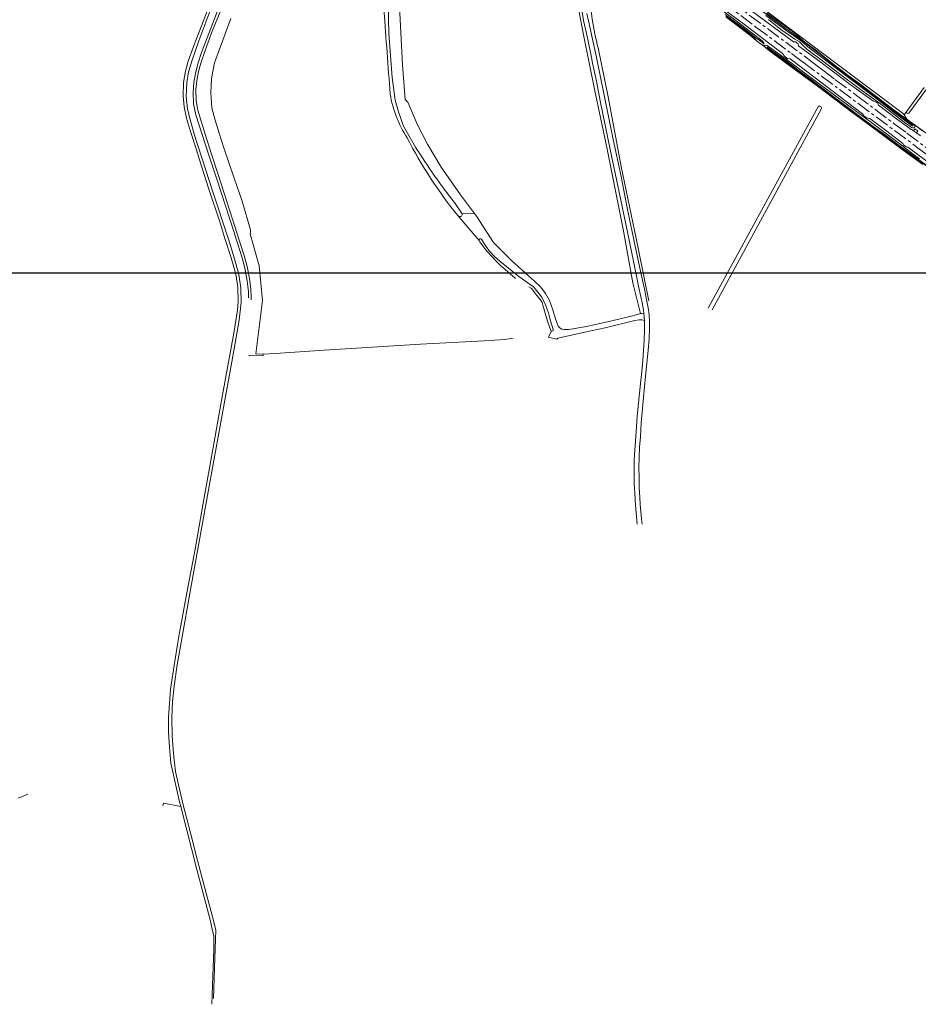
# Model space of a CAD drawing. Header units: metres. Extents: x 243820 to 248629, y 478632 to 483190.
# Tile 3 of 38: x 245598 to 246229, y 480746 to 481437. Entities that reach past the tile are written whole.
import ezdxf

# ---------------------------------------------------------------- set-up
doc = ezdxf.new("R2010")
doc.units = ezdxf.units.M
doc.linetypes.add('AM-AS', pattern=[16, 10, -2, 2, -2])
doc.linetypes.add('IE-TERREINAFSCHEIDING', pattern=[10, 8, -2])
for name, color, linetype, lineweight in [('B-XX-AM-AS_SPOOR-G', 10, 'AM-AS', 18), ('B-XX-GR-BOUWLAND-GV', 80, 'Continuous', 13), ('B-XX-GR-GRAS-GV', 60, 'Continuous', 13), ('B-XX-GR-GROENVOORZIENING-GV', 80, 'Continuous', 18), ('B-XX-IE-TERREINAFSCHEIDING-G', 210, 'IE-TERREINAFSCHEIDING', 18), ('B-XX-IE-TERREINAFSCHEIDING_KUNSTMATIG_HEKWERK-G', 20, 'IE-TERREINAFSCHEIDING-KUNSTMATIG', 18), ('B-XX-OG-WATER-GV', 130, 'Continuous', 18), ('B-XX-OG-WATER_GREPPEL-GV', 160, 'Continuous', 18), ('B-XX-OG-WATER_SLOOT-GV', 120, 'Continuous', 18), ('B-XX-VH-VERHARDING_GESLOTEN-GV', 252, 'Continuous', 18), ('B-XX-VH-VERHARDING_HALFVERHARDING-GV', 252, 'Continuous', 18), ('B-XX-VH-VERHARDING_OPEN-GV', 252, 'Continuous', 18), ('N-BH-KL-ET_LS_OV_LICHTMAST-S', 7, 'Continuous', 25)]:
    doc.layers.add(name, color=color, linetype=linetype, lineweight=lineweight)
doc.linetypes.add('IE-TERREINAFSCHEIDING-KUNSTMATIG', pattern='A,4,[82,NLCS.SHX,S=0.75,R=90,X=0,Y=0],4,-2', length=10)

msp = doc.modelspace()

# ---------------------------------------------------------------- linework, layer by layer
at = {"layer": 'B-XX-AM-AS_SPOOR-G'}
for points in [[(245598.26, 481818.23), (245603.8, 481814.09), (245647.92, 481781.11), (245659.84, 481772.1), (245691.32, 481748.67), (245755.97, 481700.31), (245816.55, 481654.97), (245826.57, 481647.33), (245838.38, 481638.47), (245849.55, 481630.22), (245860.88, 481621.61), (245888.72, 481600.89), (245904.17, 481589.22), (245913.96, 481582.08), (245992.58, 481523.4), (246018.41, 481503.99), (246091.31, 481449.53), (246114.64, 481431.88), (246139.57, 481413.36), (246147.69, 481407.16), (246227.79, 481347.49), (246288.3, 481302.24)], [(245600.48, 481821.22), (245604.41, 481818.35), (245612.98, 481811.87), (245623.91, 481803.78), (245633.8, 481796.27), (245680.61, 481761.41), (245776.44, 481689.75), (245797.96, 481673.44), (245838.28, 481643.49), (246014.43, 481511.83), (246020.26, 481507.38), (246153.9, 481407.52), (246161.63, 481401.7), (246170.09, 481395.17), (246185.34, 481383.86), (246211.78, 481364.03), (246220.6, 481357.52), (246236.88, 481345.25)]]:
    msp.add_lwpolyline(points, dxfattribs=at)
at = {"layer": 'B-XX-GR-BOUWLAND-GV'}
for points in [[(245997.69, 481457.72, 0.04785), (246003.87, 481417.23)], [(245857.93, 481384.83, 0.000115), (245853.58, 481443.25)], [(245869.8, 481354.17, -0.099298), (245857.93, 481384.83)], [(246158.25, 481375.98, -0.920354), (246160.38, 481374.3)], [(245905.55, 481299.35, -0.050215), (245869.8, 481354.17)]]:
    msp.add_lwpolyline(points, format="xyb", dxfattribs=at)
for points in [[(245864.33, 481450.65), (245866.58, 481405.41), (245868.43, 481380.94), (245870.41, 481379.22), (245877.03, 481363.21), (245884.17, 481349.72), (245893.83, 481333.58), (245907.19, 481314.26), (245917.1, 481301.03), (245918.51, 481299.14), (245930.42, 481280.75), (245943.12, 481268.05), (245955, 481257.42), (245959.34, 481253.54), (245963.62, 481249.44), (245966.88, 481244.82), (245969.8, 481240.12), (245972.04, 481233.48), (245973.1, 481230.13), (245974.04, 481227.18), (245975.88, 481222.12), (245977.24, 481220.52), (245978.52, 481219.82), (245979.98, 481219.6), (245983.32, 481219.58), (245995.8, 481221.82), (246000, 481222.78)], [(245746.19, 481437.95), (245738.07, 481416.33), (245734.68, 481406.86), (245732.43, 481395.75), (245732.17, 481385.7), (245732.83, 481375.26), (245735.08, 481366.65), (245737.96, 481357.45), (245741.17, 481347.23), (245748.44, 481325.77), (245753.99, 481309.76), (245759.96, 481289.53), (245759.84, 481288.13), (245759.72, 481286.82), (245766.06, 481264.31), (245768.24, 481240.07), (245763.67, 481202.64), (245768.83, 481202.32), (245777.12, 481202.74), (245811.52, 481205.22), (245845.62, 481207.22), (245879.18, 481209.3), (245923.88, 481211.7), (245938.43, 481212.72), (245944.25, 481213.55)], [(246000, 481222.78), (246013.4, 481225.84), (246026.11, 481228.91), (246031.62, 481230.24), (246033.54, 481230.92), (246028.29, 481252.37), (246021.43, 481290), (246010.14, 481346.3), (246001.25, 481388.41), (245993.54, 481426.39), (245990.56, 481442.33)], [(246231.76, 481335.52), (246218.21, 481345.34), (246202.5, 481356.87), (246188.04, 481367.66), (246182.78, 481371.45), (246158.49, 481389.92), (246140.29, 481403.21), (246126.08, 481413.72), (246121.81, 481417.09), (246121.05, 481417.79), (246115.05, 481422.21), (246110.05, 481426.39), (246093.44, 481439.04)], [(246003.87, 481417.23), (246010.99, 481383), (246020.15, 481334.01), (246031.7, 481277.83), (246036.5, 481254.78), (246039.53, 481239.86)], [(246252.66, 481413.18), (246221.92, 481371.4), (246221.2, 481371.18), (246220.52, 481371.54), (246220.42, 481372.14), (246220.58, 481372.88), (246218.71, 481370.28), (246220.81, 481366.97), (246223.33, 481365.16), (246231.63, 481359.18)], [(246081.11, 481234.55), (246149.47, 481359.8), (246158.25, 481375.98)], [(246160.38, 481374.3), (246083.83, 481233.39)], [(245945.96, 481255.4), (245935.11, 481264.79), (245933.58, 481266.4), (245925.58, 481274.78), (245920.96, 481281.24), (245920.48, 481282.14), (245907.66, 481296.91), (245905.55, 481299.35)]]:
    msp.add_lwpolyline(points, dxfattribs=at)
at = {"layer": 'B-XX-GR-GRAS-GV'}
for points in [[(246250.6, 481453.78), (246217.76, 481464.8), (246185.84, 481475.76), (246149.6, 481488.16), (246121.98, 481497.56), (246095.14, 481506.78), (246069.48, 481515.58), (246043, 481524.32), (246043, 481524.38), (246037.02, 481526.26), (246036.74, 481526.42), (246033.14, 481522.02), (246033.14, 481521.58), (246029.6, 481516.58), (246028.84, 481515.52), (246028.21, 481514.82), (246027.45, 481513.69), (246130.56, 481436.68), (246168, 481408.54), (246218.26, 481370.99), (246218.71, 481370.28), (246220.58, 481372.88), (246232.78, 481389.38)], [(246122.25, 481441.61), (246139.46, 481429.38), (246142.58, 481426.89), (246149.05, 481421.33), (246156.41, 481415.89), (246168.17, 481406.47), (246179.34, 481397.89), (246187.5, 481391.94), (246200.76, 481382.07), (246211.76, 481373.63), (246220.81, 481366.97), (246218.71, 481370.28), (246218.26, 481370.99), (246168, 481408.54), (246130.56, 481436.68), (246027.45, 481513.69)], [(245748.08, 481467.44), (245746, 481461.7), (245741.72, 481450), (245732.78, 481428.34), (245728.1, 481415.4), (245725.1, 481406.62), (245723.48, 481400.7), (245722.2, 481394.3), (245721.5, 481388.08), (245721.7, 481380.32), (245722.78, 481374.4), (245722.9, 481373.62), (245728.02, 481356.68), (245732.53, 481342.78), (245737.2, 481328.4), (245747.28, 481297.1), (245750.36, 481287.57), (245752.02, 481282.42), (245755.4, 481271.6), (245757.52, 481263.78), (245759.26, 481255.38), (245760.1, 481248.32), (245760.32, 481242.52)], [(245903.08, 481308.82), (245908.43, 481300.74), (245917.1, 481301.03), (245907.19, 481314.26), (245893.83, 481333.58), (245884.17, 481349.72), (245877.03, 481363.21), (245870.41, 481379.22), (245868.43, 481380.94), (245866.58, 481405.41), (245864.33, 481450.65), (245864.83, 481457.14), (245865.12, 481460.97), (245850.17, 481461.63), (245848.45, 481460.7)], [(246088.38, 481460.66), (246140.9, 481421.54), (246142.38, 481421.43), (246144.24, 481420.02), (246144.53, 481418.78), (246160.47, 481406.94), (246180.81, 481391.59), (246195.65, 481380.77), (246197.12, 481379.77), (246198.83, 481379.48), (246200.24, 481378.5), (246200.69, 481377.03), (246213.23, 481367.41), (246223.52, 481359.93), (246224.16, 481359.95), (246225.25, 481359.14), (246226.26, 481360.58), (246228.37, 481359), (246227.35, 481357.56), (246227.64, 481357.34), (246230.17, 481355.5)], [(245698.42, 480885.36), (245698.78, 480887.3), (245699.12, 480887.3), (245710.98, 480885), (245709.92, 480889.12), (245705.56, 480908.1), (245704.08, 480915.42), (245703, 480926.72), (245702.46, 480937.1), (245702.42, 480947.38), (245703.82, 480967.3), (245706.7, 480986.98), (245708.94, 481000), (245709.92, 481005.7), (245715.32, 481034.98), (245720.96, 481065.62), (245726.6, 481097.8), (245732.6, 481130.24), (245740.22, 481173.88), (245748.2, 481217.14), (245750.68, 481233.24), (245751.2, 481239.24), (245750.92, 481249.34), (245749.56, 481258.6), (245746.38, 481269.88), (245742, 481283.64), (245738.32, 481295.18), (245730.76, 481318.18), (245723.92, 481339.43), (245722.16, 481344.92), (245717.88, 481358.62), (245715.06, 481368.02), (245713.42, 481375.82), (245712.56, 481383.74), (245712.92, 481392.92), (245714.22, 481400.92), (245716.22, 481407.84), (245719.18, 481416.44), (245733, 481452.45)], [(246244.74, 481330.24), (246221.27, 481347.63), (246220.17, 481347.82), (246218.2, 481349.35), (246217.81, 481350.22), (246206.44, 481358.86), (246194.48, 481367.64), (246192.24, 481368.27), (246190.46, 481369.7), (246189.38, 481371.08), (246138.6, 481409.62), (246136.62, 481409.91), (246134.61, 481411.45), (246133.39, 481413.39), (246107.46, 481432.92), (246082.9, 481451.11)], [(245856.57, 481448.08), (245857.09, 481427.41), (245859.3, 481396.54), (245860.69, 481386.04)], [(246093.14, 481440.73), (246106.96, 481430.35), (246114.55, 481424.42), (246119.15, 481421.1), (246120.17, 481419.98), (246120.14, 481420.77), (246119.51, 481421.76), (246118.14, 481422.88), (246101.62, 481435.58), (246087.95, 481445.81)], [(246087.95, 481445.81), (246101.62, 481435.58), (246118.14, 481422.88), (246119.51, 481421.76), (246120.14, 481420.77), (246120.17, 481419.98), (246119.15, 481421.1), (246114.55, 481424.42), (246106.96, 481430.35), (246093.14, 481440.73)], [(245759.06, 481201.75), (245759.08, 481201.2), (245768.87, 481201.4), (245768.83, 481202.32), (245763.67, 481202.64), (245768.24, 481240.07), (245766.06, 481264.31), (245759.72, 481286.82), (245759.84, 481288.13), (245759.96, 481289.53), (245753.99, 481309.76), (245748.44, 481325.77), (245741.17, 481347.23), (245737.96, 481357.45), (245735.08, 481366.65), (245732.83, 481375.26), (245732.17, 481385.7), (245732.43, 481395.75), (245734.68, 481406.86), (245738.07, 481416.33), (245746.19, 481437.95)], [(246093.44, 481439.04), (246110.05, 481426.39), (246115.05, 481422.21), (246112.88, 481424.99), (246107.61, 481429.2), (246099.65, 481435.2), (246093.7, 481439.81)], [(246093.7, 481439.81), (246099.65, 481435.2), (246107.61, 481429.2), (246112.88, 481424.99), (246115.05, 481422.21), (246121.05, 481417.79), (246120.71, 481418.75), (246121.11, 481419.19), (246122.44, 481418.92), (246138.5, 481407.51), (246149.99, 481398.89), (246160.76, 481390.94), (246187.01, 481371.18), (246195.06, 481365.37), (246207.17, 481356.35), (246215.55, 481350), (246220.02, 481346.4), (246224.96, 481342.68), (246229.56, 481339.33)], [(246231.63, 481359.18), (246223.33, 481365.16), (246226.08, 481362.88), (246226.33, 481362.31), (246226.24, 481362.03), (246225.86, 481361.48), (246225.42, 481361.12), (246224.8, 481361.07), (246223.94, 481361.42), (246220.95, 481363.47), (246219.81, 481364.25), (246201.08, 481378.71), (246197.19, 481381.57), (246192.26, 481384.92), (246187.1, 481388.75), (246173.33, 481399.05), (246161.48, 481408.19), (246150.46, 481416.42), (246145.14, 481421.46), (246142.01, 481423.33), (246132.17, 481430.24), (246123.43, 481437.21)], [(245860.69, 481386.04), (245861.56, 481380.53), (245863.83, 481372.32), (245867.35, 481362.34), (245875.81, 481347.61)], [(245905.55, 481299.35), (245907.66, 481296.91), (245920.48, 481282.14)], [(246000, 481218.91), (246008.72, 481220.78), (246029.58, 481225.94), (246032.74, 481226.42), (246034.52, 481226.34), (246034.68, 481226.34), (246036.5, 481226.02), (246035.88, 481231.2), (246034.22, 481231), (246033.54, 481230.92), (246031.62, 481230.24), (246026.11, 481228.91), (246013.4, 481225.84), (246000, 481222.78), (245995.8, 481221.82), (245983.32, 481219.58), (245979.98, 481219.6), (245978.52, 481219.82), (245977.24, 481220.52), (245975.88, 481222.12), (245974.04, 481227.18), (245973.1, 481230.13), (245972.04, 481233.48), (245969.8, 481240.12), (245966.88, 481244.82), (245963.62, 481249.44), (245959.34, 481253.54), (245955, 481257.42), (245943.12, 481268.05), (245930.42, 481280.75), (245918.51, 481299.14), (245917.1, 481301.03), (245908.43, 481300.74)], [(245922.01, 481283.05), (245924.16, 481279.54), (245927.36, 481274.9), (245931.18, 481270.84), (245934.91, 481267.52), (245948.29, 481256.91), (245958.47, 481249.69), (245958.68, 481249.48), (245964.42, 481242.34), (245964.44, 481242.28), (245967, 481236.94), (245968.98, 481231.32), (245970.52, 481225.82), (245972.32, 481219.78), (245972.22, 481219.02), (245970.88, 481218.2), (245969, 481214.22), (245974.99, 481212.88), (245975.52, 481213.68), (246000, 481218.91)], [(245596.86, 480890.86), (245600.32, 480892.16), (245603.67, 480893.7)]]:
    msp.add_lwpolyline(points, dxfattribs=at)
for points in [[(245875.81, 481347.61, 0.029099), (245903.08, 481308.82)], [(245908.43, 481300.74, -0.724321), (245905.55, 481299.35)], [(245920.48, 481282.14, -0.833733), (245922.01, 481283.05)]]:
    msp.add_lwpolyline(points, format="xyb", dxfattribs=at)
at = {"layer": 'B-XX-GR-GROENVOORZIENING-GV'}
msp.add_lwpolyline([(246003.87, 481417.23, -0.04785), (245997.69, 481457.72)], format="xyb", dxfattribs=at)
for points in [[(245990.56, 481442.33), (245993.54, 481426.39), (246001.25, 481388.41), (246010.14, 481346.3), (246021.43, 481290), (246028.29, 481252.37), (246033.54, 481230.92), (246034.22, 481231), (246035.88, 481231.2), (246035.64, 481233), (246034.92, 481237.54), (246033.78, 481242.62), (246032.28, 481250.04), (246028.74, 481267.54), (246024.42, 481287.98), (246020.72, 481305.92), (246016.84, 481324.98), (246012.34, 481346), (246008.82, 481363.08), (246005.42, 481380.04), (246002.64, 481393.84), (246000, 481406.61), (245999.18, 481410.58), (245996.4, 481424.42), (245993.74, 481436.38), (245992.52, 481443.78)], [(245996.08, 481441.28), (245997.58, 481434.24), (246000, 481423.29), (246002.58, 481411.62), (246008.12, 481384.12), (246014.38, 481353.08), (246019.74, 481328.2), (246024.38, 481305.08), (246029.04, 481282.52), (246033.14, 481262.74), (246036.34, 481247.92), (246037.92, 481240.84), (246039.08, 481234.92), (246039.62, 481230.18), (246039.88, 481225.44), (246039.92, 481220.54), (246039.6, 481213.2), (246038.92, 481205.18), (246037.98, 481195.88), (246037.14, 481186.82), (246035.72, 481172.02), (246034.2, 481154.24), (246033.52, 481144.48), (246032.94, 481137.04), (246032.58, 481129.74), (246032.48, 481122.54), (246032.58, 481115.92), (246032.74, 481108.78), (246033.08, 481101.68), (246033.43, 481096.86), (246034.42, 481086.8), (246034.84, 481083.04)], [(246039.53, 481239.86), (246036.5, 481254.78), (246031.7, 481277.83), (246020.15, 481334.01), (246010.99, 481383), (246003.87, 481417.23)]]:
    msp.add_lwpolyline(points, dxfattribs=at)
at = {"layer": 'B-XX-IE-TERREINAFSCHEIDING-G'}
msp.add_lwpolyline([(246227.64, 481357.34), (246227.35, 481357.56), (246225.25, 481359.14), (246224.16, 481359.95)], dxfattribs=at)
at = {"layer": 'B-XX-IE-TERREINAFSCHEIDING_KUNSTMATIG_HEKWERK-G'}
msp.add_lwpolyline([(246027.45, 481513.69), (246130.56, 481436.68), (246168, 481408.54), (246218.26, 481370.99), (246220.81, 481366.97), (246235.83, 481356.18), (246241.09, 481352.22), (246249.18, 481346.58), (246267.97, 481332.8), (246277.63, 481325.54), (246293.56, 481312.95), (246302.14, 481306.66), (246310.86, 481299.91), (246318.77, 481293.6), (246332.77, 481283.28), (246341.79, 481276.21), (246350.48, 481269.87)], dxfattribs=at)
at = {"layer": 'B-XX-OG-WATER-GV'}
for points in [[(245758.47, 481241.84), (245758.48, 481246.32), (245757.56, 481253.6), (245756.08, 481261.58), (245754.3, 481269.18), (245748.74, 481286.8), (245748.46, 481287.68), (245736.4, 481324.38), (245730.68, 481342.06), (245721.58, 481370.22), (245719.98, 481378.02), (245719.56, 481386.02), (245720.18, 481392.92), (245721.36, 481399.3), (245722.96, 481406), (245725.5, 481414.02), (245734.7, 481437.6), (245746.22, 481468.53), (245748.27, 481468.11), (245748.34, 481468.11), (245749.86, 481472.09)], [(245739.9, 481465.38), (245723.58, 481422.24), (245719.22, 481409.44), (245716.42, 481400.38), (245715.12, 481392.94), (245714.78, 481383.12), (245715.76, 481374.32), (245717.7, 481366.18), (245720.7, 481356.12), (245725.82, 481340.17), (245733.68, 481315.68), (245743.97, 481284.57), (245744.92, 481281.7), (245748.72, 481269.32), (245751.62, 481258.34), (245753.06, 481248.74), (245753.36, 481238.58), (245751.92, 481226.14), (245746.86, 481197.02), (245731.46, 481112.42), (245718.08, 481038.38), (245711.22, 481000), (245708.42, 480984.34), (245706.22, 480969.5), (245705.26, 480958.6), (245704.68, 480947.02), (245704.92, 480934.82), (245705.66, 480924.74), (245706.62, 480915.52), (245707.22, 480909.6), (245708.82, 480902.3), (245709.58, 480899.32), (245712.46, 480887.18), (245718, 480865.56), (245722.62, 480847), (245728.86, 480824.1), (245733.28, 480807.58), (245735.53, 480798.37), (245734.97, 480778.47), (245733.93, 480750.25)], [(246121.66, 481440.07), (246137.33, 481428.53), (246140.99, 481425.91), (246145.89, 481422.56), (246147.95, 481420.88), (246151.12, 481418.08), (246172.03, 481402.11), (246199.4, 481381.43), (246212.62, 481371.3), (246224.27, 481362.51), (246224.78, 481362.51), (246224.92, 481362.69), (246224.72, 481363.13), (246169.48, 481405), (246158.97, 481413.25), (246152.45, 481418.21), (246147.82, 481421.91), (246106.75, 481452.17)], [(246241.24, 481330), (246217.07, 481347.39), (246204.61, 481356.78), (246197.04, 481362.06), (246166.78, 481384.79), (246152.68, 481395.62), (246144.03, 481401.94), (246136.23, 481407.91), (246126.13, 481415.27), (246122.68, 481417.88), (246122.35, 481417.74), (246122.53, 481417.39), (246131.16, 481410.9), (246139.69, 481404.76), (246148.23, 481398.47), (246158.23, 481390.81), (246183.36, 481371.81), (246192.08, 481365.33), (246195.02, 481363.01), (246201.71, 481358.29), (246215.66, 481348.03), (246233.89, 481334.84)]]:
    msp.add_lwpolyline(points, dxfattribs=at)
at = {"layer": 'B-XX-OG-WATER_GREPPEL-GV'}
for points in [[(245853.58, 481443.25, -0.000115), (245857.93, 481384.83)], [(245857.93, 481384.83, 0.099298), (245869.8, 481354.17)], [(246160.38, 481374.3, 0.920354), (246158.25, 481375.98)], [(245869.8, 481354.17, 0.050215), (245905.55, 481299.35)], [(245903.08, 481308.82, -0.029099), (245875.81, 481347.61)], [(245905.55, 481299.35, 0.724321), (245908.43, 481300.74)], [(245922.01, 481283.05, 0.833733), (245920.48, 481282.14)]]:
    msp.add_lwpolyline(points, format="xyb", dxfattribs=at)
for points in [[(245875.81, 481347.61), (245867.35, 481362.34), (245863.83, 481372.32), (245861.56, 481380.53), (245860.69, 481386.04), (245859.3, 481396.54), (245857.09, 481427.41), (245856.57, 481448.08)], [(246232.78, 481389.38), (246220.58, 481372.88), (246220.42, 481372.14), (246220.52, 481371.54), (246221.2, 481371.18), (246221.92, 481371.4), (246252.66, 481413.18)], [(246158.25, 481375.98), (246149.47, 481359.8), (246081.11, 481234.55)], [(246083.83, 481233.39), (246160.38, 481374.3)], [(245908.43, 481300.74), (245903.08, 481308.82)], [(245920.48, 481282.14), (245920.96, 481281.24), (245925.58, 481274.78), (245933.58, 481266.4), (245935.11, 481264.79)], [(245955.23, 481249.61), (245956.98, 481248.6), (245957.4, 481248.24), (245960.98, 481243.42), (245963.34, 481240.42), (245964.52, 481238.58), (245965.12, 481236.78), (245966.18, 481232.72), (245968.32, 481225.58), (245970.88, 481218.2), (245972.22, 481219.02), (245972.32, 481219.78), (245970.52, 481225.82), (245968.98, 481231.32), (245967, 481236.94), (245964.44, 481242.28), (245964.42, 481242.34), (245958.68, 481249.48), (245958.47, 481249.69), (245948.29, 481256.91), (245934.91, 481267.52), (245931.18, 481270.84), (245927.36, 481274.9), (245924.16, 481279.54), (245922.01, 481283.05)], [(245935.11, 481264.79), (245945.96, 481255.4)]]:
    msp.add_lwpolyline(points, dxfattribs=at)
at = {"layer": 'B-XX-OG-WATER_SLOOT-GV'}
for points in [[(245733.93, 480750.25), (245734.97, 480778.47), (245735.53, 480798.37), (245733.28, 480807.58), (245728.86, 480824.1), (245722.62, 480847), (245718, 480865.56), (245712.46, 480887.18), (245709.58, 480899.32), (245708.82, 480902.3), (245707.22, 480909.6), (245706.62, 480915.52), (245705.66, 480924.74), (245704.92, 480934.82), (245704.68, 480947.02), (245705.26, 480958.6), (245706.22, 480969.5), (245708.42, 480984.34), (245711.22, 481000), (245718.08, 481038.38), (245731.46, 481112.42), (245746.86, 481197.02), (245751.92, 481226.14), (245753.36, 481238.58), (245753.06, 481248.74), (245751.62, 481258.34), (245748.72, 481269.32), (245744.92, 481281.7), (245743.97, 481284.57), (245733.68, 481315.68), (245725.82, 481340.17), (245720.7, 481356.12), (245717.7, 481366.18), (245715.76, 481374.32), (245714.78, 481383.12), (245715.12, 481392.94), (245716.42, 481400.38), (245719.22, 481409.44), (245723.58, 481422.24), (245739.9, 481465.38)], [(245733, 481452.45), (245719.18, 481416.44), (245716.22, 481407.84), (245714.22, 481400.92), (245712.92, 481392.92), (245712.56, 481383.74), (245713.42, 481375.82), (245715.06, 481368.02), (245717.88, 481358.62), (245722.16, 481344.92), (245723.92, 481339.43), (245730.76, 481318.18), (245738.32, 481295.18), (245742, 481283.64), (245746.38, 481269.88), (245749.56, 481258.6), (245750.92, 481249.34), (245751.2, 481239.24), (245750.68, 481233.24), (245748.2, 481217.14), (245740.22, 481173.88), (245732.6, 481130.24), (245726.6, 481097.8), (245720.96, 481065.62), (245715.32, 481034.98), (245709.92, 481005.7), (245708.94, 481000), (245706.7, 480986.98), (245703.82, 480967.3), (245702.42, 480947.38), (245702.46, 480937.1), (245703, 480926.72), (245704.08, 480915.42), (245705.56, 480908.1), (245709.92, 480889.12), (245710.98, 480885), (245722.28, 480840.9), (245731.58, 480805.38), (245733.32, 480797.7), (245734.08, 480794.3), (245734.07, 480784.48), (245733.46, 480765.87), (245732.7, 480746.2)], [(245760.29, 481240.46), (245760.32, 481242.52), (245760.1, 481248.32), (245759.26, 481255.38), (245757.52, 481263.78), (245755.4, 481271.6), (245752.02, 481282.42), (245750.36, 481287.57), (245747.28, 481297.1), (245737.2, 481328.4), (245732.53, 481342.78), (245728.02, 481356.68), (245722.9, 481373.62), (245722.78, 481374.4), (245721.7, 481380.32), (245721.5, 481388.08), (245722.2, 481394.3), (245723.48, 481400.7), (245725.1, 481406.62), (245728.1, 481415.4), (245732.78, 481428.34), (245741.72, 481450)], [(246106.75, 481452.17), (246147.82, 481421.91), (246152.45, 481418.21), (246158.97, 481413.25), (246169.48, 481405), (246224.72, 481363.13), (246224.92, 481362.69), (246224.78, 481362.51), (246224.27, 481362.51), (246212.62, 481371.3), (246199.4, 481381.43), (246172.03, 481402.11), (246151.12, 481418.08), (246147.95, 481420.88), (246145.89, 481422.56), (246140.99, 481425.91), (246137.33, 481428.53), (246121.66, 481440.07)], [(245734.7, 481437.6), (245725.5, 481414.02), (245722.96, 481406), (245721.36, 481399.3), (245720.18, 481392.92), (245719.56, 481386.02), (245719.98, 481378.02), (245721.58, 481370.22), (245730.68, 481342.06), (245736.4, 481324.38), (245748.46, 481287.68), (245748.74, 481286.8), (245754.3, 481269.18), (245756.08, 481261.58), (245757.56, 481253.6), (245758.48, 481246.32), (245758.47, 481241.84)], [(246123.43, 481437.21), (246132.17, 481430.24), (246142.01, 481423.33), (246145.14, 481421.46), (246150.46, 481416.42), (246161.48, 481408.19), (246173.33, 481399.05), (246187.1, 481388.75), (246192.26, 481384.92), (246197.19, 481381.57), (246201.08, 481378.71), (246219.81, 481364.25), (246220.95, 481363.47), (246223.94, 481361.42), (246224.8, 481361.07), (246225.42, 481361.12), (246225.86, 481361.48), (246226.24, 481362.03), (246226.33, 481362.31), (246226.08, 481362.88), (246223.33, 481365.16), (246220.81, 481366.97), (246211.76, 481373.63), (246200.76, 481382.07), (246187.5, 481391.94), (246179.34, 481397.89), (246168.17, 481406.47), (246156.41, 481415.89), (246149.05, 481421.33), (246142.58, 481426.89), (246139.46, 481429.38), (246122.25, 481441.61)], [(246229.56, 481339.33), (246224.96, 481342.68), (246220.02, 481346.4), (246215.55, 481350), (246207.17, 481356.35), (246195.06, 481365.37), (246187.01, 481371.18), (246160.76, 481390.94), (246149.99, 481398.89), (246138.5, 481407.51), (246122.44, 481418.92), (246121.11, 481419.19), (246120.71, 481418.75), (246121.05, 481417.79), (246121.81, 481417.09), (246126.08, 481413.72), (246140.29, 481403.21), (246158.49, 481389.92), (246182.78, 481371.45), (246188.04, 481367.66), (246202.5, 481356.87), (246218.21, 481345.34), (246231.76, 481335.52)], [(246233.89, 481334.84), (246215.66, 481348.03), (246201.71, 481358.29), (246195.02, 481363.01), (246192.08, 481365.33), (246183.36, 481371.81), (246158.23, 481390.81), (246148.23, 481398.47), (246139.69, 481404.76), (246131.16, 481410.9), (246122.53, 481417.39), (246122.35, 481417.74), (246122.68, 481417.88), (246126.13, 481415.27), (246136.23, 481407.91), (246144.03, 481401.94), (246152.68, 481395.62), (246166.78, 481384.79), (246197.04, 481362.06), (246204.61, 481356.78), (246217.07, 481347.39), (246241.24, 481330)]]:
    msp.add_lwpolyline(points, dxfattribs=at)
at = {"layer": 'B-XX-VH-VERHARDING_GESLOTEN-GV'}
for points in [[(245992.52, 481443.78), (245993.74, 481436.38), (245996.4, 481424.42), (245999.18, 481410.58), (246000, 481406.61), (246002.64, 481393.84), (246005.42, 481380.04), (246008.82, 481363.08), (246012.34, 481346), (246016.84, 481324.98), (246020.72, 481305.92), (246024.42, 481287.98), (246028.74, 481267.54), (246032.28, 481250.04), (246033.78, 481242.62), (246034.92, 481237.54), (246035.64, 481233), (246035.88, 481231.2), (246036.5, 481226.02), (246036.54, 481225.6), (246036.48, 481219.2), (246036.12, 481211.84), (246035.12, 481194.94), (246032.94, 481175.04), (246031.32, 481158.92), (246030.48, 481148), (246029.78, 481137.98), (246029.28, 481128.52), (246029.08, 481118.94), (246029.22, 481111.62), (246029.58, 481104.64), (246030.09, 481096.42), (246031.31, 481083.18)], [(246034.84, 481083.04), (246034.42, 481086.8), (246033.43, 481096.86), (246033.08, 481101.68), (246032.74, 481108.78), (246032.58, 481115.92), (246032.48, 481122.54), (246032.58, 481129.74), (246032.94, 481137.04), (246033.52, 481144.48), (246034.2, 481154.24), (246035.72, 481172.02), (246037.14, 481186.82), (246037.98, 481195.88), (246038.92, 481205.18), (246039.6, 481213.2), (246039.92, 481220.54), (246039.88, 481225.44), (246039.62, 481230.18), (246039.08, 481234.92), (246037.92, 481240.84), (246036.34, 481247.92), (246033.14, 481262.74), (246029.04, 481282.52), (246024.38, 481305.08), (246019.74, 481328.2), (246014.38, 481353.08), (246008.12, 481384.12), (246002.58, 481411.62), (246000, 481423.29), (245997.58, 481434.24), (245996.08, 481441.28)]]:
    msp.add_lwpolyline(points, dxfattribs=at)
at = {"layer": 'B-XX-VH-VERHARDING_HALFVERHARDING-GV'}
for points in [[(246230.17, 481355.5), (246227.64, 481357.34), (246227.35, 481357.56), (246225.25, 481359.14), (246224.16, 481359.95), (246223.52, 481359.93), (246213.23, 481367.41), (246200.69, 481377.03), (246200.24, 481378.5), (246198.83, 481379.48), (246197.12, 481379.77), (246195.65, 481380.77), (246180.81, 481391.59), (246160.47, 481406.94), (246144.53, 481418.78), (246144.24, 481420.02), (246142.38, 481421.43), (246140.9, 481421.54), (246088.38, 481460.66)], [(246082.9, 481451.11), (246107.46, 481432.92), (246133.39, 481413.39), (246134.61, 481411.45), (246136.62, 481409.91), (246138.6, 481409.62), (246189.38, 481371.08), (246190.46, 481369.7), (246192.24, 481368.27), (246194.48, 481367.64), (246206.44, 481358.86), (246217.81, 481350.22), (246218.2, 481349.35), (246220.17, 481347.82), (246221.27, 481347.63), (246244.74, 481330.24)]]:
    msp.add_lwpolyline(points, dxfattribs=at)
at = {"layer": 'B-XX-VH-VERHARDING_OPEN-GV'}
msp.add_lwpolyline([(246227.35, 481357.56), (246228.37, 481359), (246226.26, 481360.58), (246225.25, 481359.14)], close=True, dxfattribs=at)
at = {"layer": 'N-BH-KL-ET_LS_OV_LICHTMAST-S'}
msp.add_lwpolyline([(245081.53, 482167.66), (246280.84, 482167.66), (246280.84, 481259.28), (245081.53, 481259.28)], close=True, dxfattribs=at)

doc.saveas('drawing.dxf')
